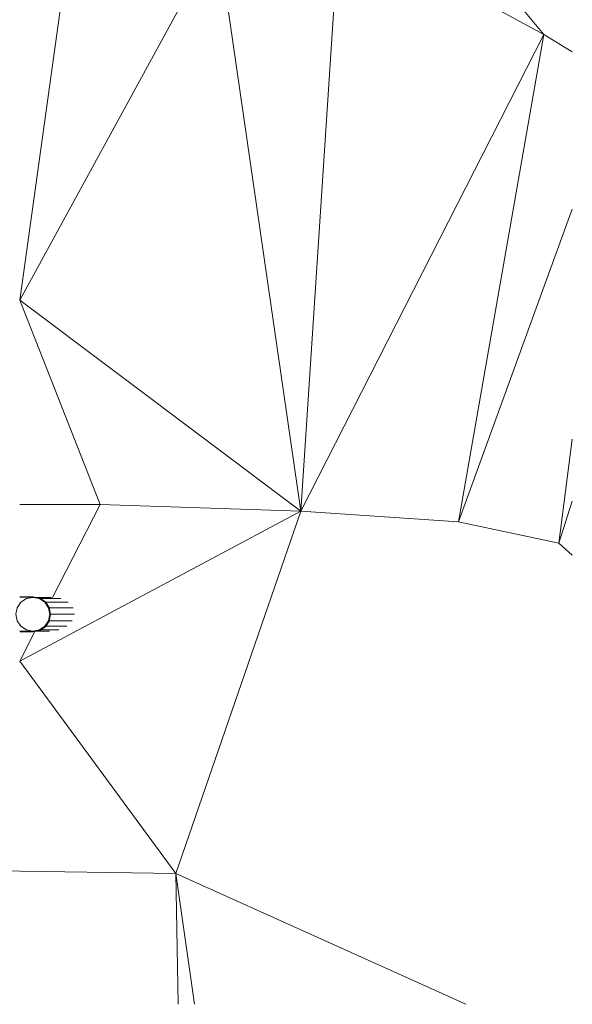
# Model space of a CAD drawing. Header units: millimetres. Extents: x 24644 to 52152, y 2709 to 38988.
# Tile 53 of 93: x 40703 to 42335, y 27625 to 30530. Entities that reach past the tile are written whole.
import ezdxf

# ---------------------------------------------------------------- set-up
doc = ezdxf.new("R2010")
doc.units = ezdxf.units.MM
for name, color, linetype, lineweight in [('L-SITE-____-OTLN', 91, 'Continuous', 20), ('Q-SPCQ-____-MCUT', 91, 'Continuous', 9), ('Q-SPCQ-____-OTLN', 91, 'Continuous', 20)]:
    doc.layers.add(name, color=color, linetype=linetype, lineweight=lineweight)

# ---------------------------------------------------------------- blocks, each defined once
blk = doc.blocks.new('Family - Site-608699-В_Этаж 01_Вентиляция')
at = {"layer": 'L-SITE-____-OTLN', "color": 9}
for p, q in [((41532.9, 29079.5), (41647.4, 30813.7)), ((42250.5, 30486.6), (41647.4, 30813.7)), ((40703.2, 29702.3), (41287.9, 30771.1)), ((41532.9, 29079.5), (41287.9, 30771.1)), ((40703.2, 29702.3), (40843.9, 30707.2)), ((42250.5, 30486.6), (42102.2, 30666.2)), ((42250.5, 30486.6), (41532.9, 29079.5)), ((41998.2, 29048.3), (42250.5, 30486.6)), ((42334.5, 30434.7), (42250.5, 30486.6)), ((42334.5, 29970.6), (41998.2, 29048.3)), ((40940.7, 29100), (40703.2, 29702.3)), ((41532.9, 29079.5), (40703.2, 29702.3)), ((42294.3, 28985.1), (42334.5, 29292.6)), ((42334.5, 29109), (42294.3, 28985.1)), ((40940.7, 29100), (40703.2, 29099.8)), ((40703.2, 28637.6), (41532.9, 29079.5)), ((40799.7, 28825.3), (40940.7, 29100)), ((41532.9, 29079.5), (40940.7, 29100)), ((41164, 28011.1), (41532.9, 29079.5)), ((41998.2, 29048.3), (41532.9, 29079.5)), ((42294.3, 28985.1), (41998.2, 29048.3)), ((42334.5, 28950.3), (42294.3, 28985.1)), ((40703.2, 28637.6), (40748, 28724.8)), ((41164, 28011.1), (40703.2, 28637.6)), ((40476.6, 28021), (41164, 28011.1)), ((41171.1, 27625), (41164, 28011.1)), ((41219.2, 27625), (41164, 28011.1)), ((42020.2, 27625), (41164, 28011.1))]:
    blk.add_line(p, q, dxfattribs=at)
blk = doc.blocks.new('Прямая форма - V line-613405-В_Этаж 01_Вентиляция')
at = {"layer": 'Q-SPCQ-____-MCUT', "color": 53}
for p, q in [((-35.4, 35.4), (-46.2, 19.1)), ((-19.1, 46.2), (-35.4, 35.4)), ((0, 50), (-19.1, 46.2)), ((19.1, 46.2), (0, 50)), ((35.4, 35.4), (19.1, 46.2)), ((46.2, 19.1), (35.4, 35.4)), ((-46.2, 19.1), (-50, 0)), ((-50, 0), (-46.2, -19.1)), ((50, 0), (46.2, 19.1)), ((46.2, -19.1), (50, 0)), ((-46.2, -19.1), (-35.4, -35.4)), ((35.4, -35.4), (46.2, -19.1)), ((-35.4, -35.4), (-19.1, -46.2)), ((-19.1, -46.2), (0, -50)), ((0, -50), (19.1, -46.2)), ((19.1, -46.2), (35.4, -35.4))]:
    blk.add_line(p, q, dxfattribs=at)
at = {"layer": 'Q-SPCQ-____-OTLN', "color": 9}
for p, q in [((-52, -0.1), (-52, 39)), ((-50.2, -0.1), (-50.2, 39)), ((50.2, 39), (50.2, -0.1)), ((52, -0.1), (52, 39)), ((-50, -1.1), (-50, 0)), ((50, 0), (50, -1.1)), ((-52, -0.1), (-48, -20)), ((-46.4, -19.3), (-50.2, -0.1)), ((-50, -48.8), (-50, -10.2)), ((-48, -20), (-36.8, -36.9)), ((-35.5, -35.6), (-46.4, -19.3)), ((-46.2, -76.2), (-46.2, -22.8)), ((46.4, -19.3), (35.5, -35.6)), ((36.8, -36.9), (48, -20)), ((46.2, -82), (46.2, -22.8)), ((50.2, -0.1), (46.4, -19.3)), ((48, -20), (52, -0.1)), ((50, -10.2), (50, -55.2)), ((-36.8, -36.9), (-19.9, -48.1)), ((-19.2, -46.5), (-35.5, -35.6)), ((-35.4, -99.8), (-35.4, -37.8)), ((-19.9, -48.1), (0, -52.1)), ((0, -50.3), (-19.2, -46.5)), ((-19.1, -116.2), (-19.1, -48.2)), ((19.2, -46.5), (0, -50.3)), ((0, -52.1), (19.9, -48.1)), ((0, -122.8), (0, -52.1)), ((19.1, -118.7), (19.1, -48.3)), ((35.5, -35.6), (19.2, -46.5)), ((19.9, -48.1), (36.8, -36.9)), ((35.4, -104.3), (35.4, -37.8))]:
    blk.add_line(p, q, dxfattribs=at)
blk = doc.blocks.new('Прямая форма - FU - 047-613406-В_Этаж 01_Вентиляция')
blk.add_blockref('Прямая форма - V line-613405-В_Этаж 01_Вентиляция', (0, 0))
blk = doc.blocks.new('V line_ifc_RVT-1-В_Этаж 01_Вентиляция')
at = {"layer": 'L-SITE-____-OTLN', "color": 9, "lineweight": 20}
blk.add_blockref('Family - Site-608699-В_Этаж 01_Вентиляция', (0, 0), dxfattribs=at)
at = {"layer": 'Q-SPCQ-____-OTLN', "color": 9, "lineweight": 20, "rotation": 90}
blk.add_blockref('Прямая форма - FU - 047-613406-В_Этаж 01_Вентиляция', (40742.3, 28775.7), dxfattribs=at)

msp = doc.modelspace()

# ---------------------------------------------------------------- block references
at = {"lineweight": 9}
msp.add_blockref('V line_ifc_RVT-1-В_Этаж 01_Вентиляция', (0, 0), dxfattribs=at)

doc.saveas('drawing.dxf')
